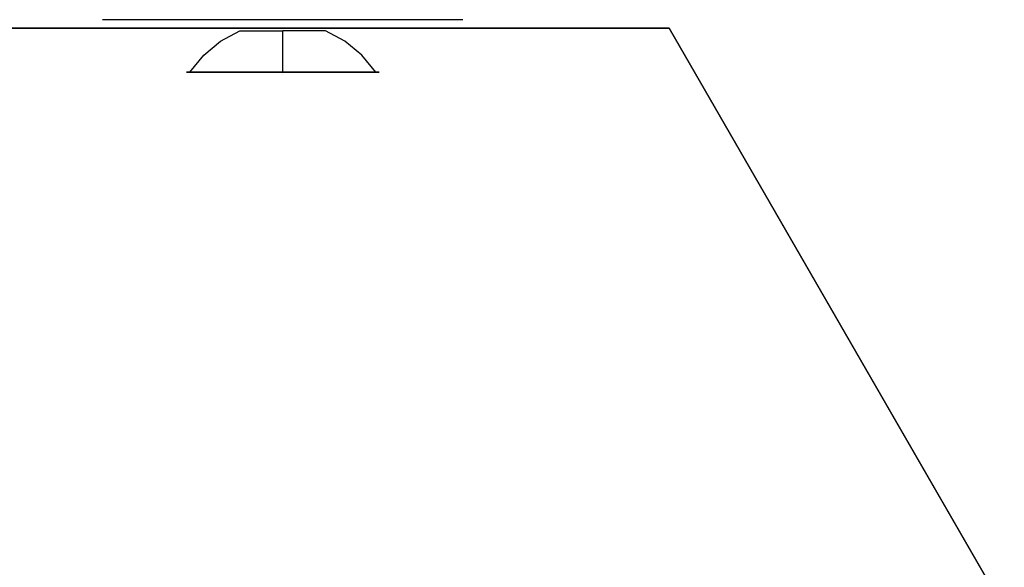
# Model space of a CAD drawing. Header units: millimetres. Extents: x -190 to 190, y -1666 to 194.
# Tile 5 of 5: x -63 to 172, y 63 to 194. Entities that reach past the tile are written whole.
import ezdxf

# ---------------------------------------------------------------- set-up
doc = ezdxf.new("R2010")
doc.units = ezdxf.units.MM
doc.layers.add('KF_CA_1215_9_SPEAKDETAIL', color=250, linetype='Continuous')
doc.layers.add('KF_CA_1215_9_SPEAKER', color=253, linetype='Continuous')

# ---------------------------------------------------------------- blocks, each defined once
blk = doc.blocks.new('CA 1215-9')
at = {"layer": 'KF_CA_1215_9_SPEAKDETAIL'}
for points, invisible_edges in [([(-185.29, 26.91), (-181.24, 30.23), (-181.24, 28.54, -8.5), (-185.29, 25.47, -7.22)], 15), ([(-185.29, 25.47, 7.22), (-181.24, 28.54, 8.5), (-181.24, 30.23), (-185.29, 26.91)], 11), ([(-185.29, 25.47, -7.22), (-181.24, 28.54, -8.5), (-181.24, 23.73, -15.7), (-185.29, 21.38, -13.35)], 15), ([(-185.29, 21.38, 13.35), (-181.24, 23.73, 15.7), (-181.24, 28.54, 8.5), (-185.29, 25.47, 7.22)], 15), ([(-188.61, 22.86), (-185.29, 26.91), (-185.29, 25.47, -7.22), (-188.61, 21.73, -5.68)], 15), ([(-188.61, 21.73, 5.68), (-185.29, 25.47, 7.22), (-185.29, 26.91), (-188.61, 22.86)], 11), ([(-188.61, 21.73, -5.68), (-185.29, 25.47, -7.22), (-185.29, 21.38, -13.35), (-188.61, 18.52, -10.49)], 15), ([(-188.61, 18.52, 10.49), (-185.29, 21.38, 13.35), (-185.29, 25.47, 7.22), (-188.61, 21.73, 5.68)], 15), ([(-185.29, 21.38, -13.35), (-181.24, 23.73, -15.7), (-181.24, 16.53, -20.51), (-185.29, 15.25, -17.44)], 15), ([(-185.29, 15.25, 17.44), (-181.24, 16.53, 20.51), (-181.24, 23.73, 15.7), (-185.29, 21.38, 13.35)], 15), ([(-191.08, 17.47, 3.91), (-188.61, 21.73, 5.68), (-188.61, 22.86), (-191.08, 18.25)], 11), ([(-191.08, 18.25), (-188.61, 22.86), (-188.61, 21.73, -5.68), (-191.08, 17.47, -3.91)], 15), ([(-191.08, 17.47, -3.91), (-188.61, 21.73, -5.68), (-188.61, 18.52, -10.49), (-191.08, 15.25, -7.22)], 15), ([(-191.08, 15.25, 7.22), (-188.61, 18.52, 10.49), (-188.61, 21.73, 5.68), (-191.08, 17.47, 3.91)], 15), ([(-188.61, 13.71, 13.7), (-185.29, 15.25, 17.44), (-185.29, 21.38, 13.35), (-188.61, 18.52, 10.49)], 15), ([(-188.61, 18.52, -10.49), (-185.29, 21.38, -13.35), (-185.29, 15.25, -17.44), (-188.61, 13.71, -13.7)], 15), ([(-191.08, 15.25, -7.22), (-188.61, 18.52, -10.49), (-188.61, 13.71, -13.7), (-191.08, 11.94, -9.44)], 15), ([(-191.08, 11.94, 9.44), (-188.61, 13.71, 13.7), (-188.61, 18.52, 10.49), (-191.08, 15.25, 7.22)], 15), ([(-191.08, 17.47, 3.91), (-191.08, 18.25), (-191.08, 8.03)], 13), ([(-191.08, 18.25), (-191.08, 17.47, -3.91), (-191.08, 8.03)], 15), ([(-191.08, 15.25, 7.22), (-191.08, 17.47, 3.91), (-191.08, 8.03)], 15), ([(-191.08, 17.47, -3.91), (-191.08, 15.25, -7.22), (-191.08, 8.03)], 15), ([(-185.29, 15.25, -17.44), (-181.24, 16.53, -20.51), (-181.24, 8.03, -22.2), (-185.29, 8.03, -18.88)], 11), ([(-185.29, 8.03, 18.88), (-181.24, 8.03, 22.2), (-181.24, 16.53, 20.51), (-185.29, 15.25, 17.44)], 15), ([(-191.08, 11.94, 9.44), (-191.08, 15.25, 7.22), (-191.08, 8.03)], 15), ([(-191.08, 15.25, -7.22), (-191.08, 11.94, -9.44), (-191.08, 8.03)], 15), ([(-188.61, 8.03, 14.83), (-185.29, 8.03, 18.88), (-185.29, 15.25, 17.44), (-188.61, 13.71, 13.7)], 15), ([(-188.61, 13.71, -13.7), (-185.29, 15.25, -17.44), (-185.29, 8.03, -18.88), (-188.61, 8.03, -14.83)], 11), ([(-191.08, 8.03, 10.22), (-188.61, 8.03, 14.83), (-188.61, 13.71, 13.7), (-191.08, 11.94, 9.44)], 15), ([(-191.08, 11.94, -9.44), (-188.61, 13.71, -13.7), (-188.61, 8.03, -14.83), (-191.08, 8.03, -10.22)], 11), ([(-191.08, 8.03, 10.22), (-191.08, 11.94, 9.44), (-191.08, 8.03)], 15), ([(-191.08, 11.94, -9.44), (-191.08, 8.03, -10.22), (-191.08, 8.03)], 13), ([(-191.08, 4.12, 9.44), (-191.08, 8.03, 10.22), (-191.08, 8.03)], 13), ([(-191.08, 0.8, 7.22), (-191.08, 4.12, 9.44), (-191.08, 8.03)], 15), ([(-191.08, -1.41, 3.91), (-191.08, 0.8, 7.22), (-191.08, 8.03)], 15), ([(-191.08, -2.19), (-191.08, -1.41, 3.91), (-191.08, 8.03)], 15), ([(-191.08, -1.41, -3.91), (-191.08, -2.19), (-191.08, 8.03)], 13), ([(-191.08, 0.8, -7.22), (-191.08, -1.41, -3.91), (-191.08, 8.03)], 15), ([(-191.08, 4.12, -9.44), (-191.08, 0.8, -7.22), (-191.08, 8.03)], 15), ([(-191.08, 8.03, -10.22), (-191.08, 4.12, -9.44), (-191.08, 8.03)], 15), ([(-191.08, 4.12, 9.44), (-188.61, 2.35, 13.7), (-188.61, 8.03, 14.83), (-191.08, 8.03, 10.22)], 11), ([(-191.08, 8.03, -10.22), (-188.61, 8.03, -14.83), (-188.61, 2.35, -13.7), (-191.08, 4.12, -9.44)], 15), ([(-188.61, 2.35, 13.7), (-185.29, 0.8, 17.44), (-185.29, 8.03, 18.88), (-188.61, 8.03, 14.83)], 11), ([(-188.61, 8.03, -14.83), (-185.29, 8.03, -18.88), (-185.29, 0.8, -17.44), (-188.61, 2.35, -13.7)], 15), ([(-185.29, 8.03, -18.88), (-181.24, 8.03, -22.2), (-181.24, -0.47, -20.51), (-185.29, 0.8, -17.44)], 15), ([(-185.29, 0.8, 17.44), (-181.24, -0.47, 20.51), (-181.24, 8.03, 22.2), (-185.29, 8.03, 18.88)], 11), ([(-191.08, 4.12, -9.44), (-188.61, 2.35, -13.7), (-188.61, -2.46, -10.49), (-191.08, 0.8, -7.22)], 15), ([(-191.08, 0.8, 7.22), (-188.61, -2.46, 10.49), (-188.61, 2.35, 13.7), (-191.08, 4.12, 9.44)], 15), ([(-188.61, -2.46, 10.49), (-185.29, -5.32, 13.35), (-185.29, 0.8, 17.44), (-188.61, 2.35, 13.7)], 15), ([(-188.61, 2.35, -13.7), (-185.29, 0.8, -17.44), (-185.29, -5.32, -13.35), (-188.61, -2.46, -10.49)], 15), ([(-191.08, 0.8, -7.22), (-188.61, -2.46, -10.49), (-188.61, -5.67, -5.68), (-191.08, -1.41, -3.91)], 15), ([(-191.08, -1.41, 3.91), (-188.61, -5.67, 5.68), (-188.61, -2.46, 10.49), (-191.08, 0.8, 7.22)], 15), ([(-185.29, 0.8, -17.44), (-181.24, -0.47, -20.51), (-181.24, -7.67, -15.7), (-185.29, -5.32, -13.35)], 15), ([(-185.29, -5.32, 13.35), (-181.24, -7.67, 15.7), (-181.24, -0.47, 20.51), (-185.29, 0.8, 17.44)], 15), ([(-191.08, -2.19), (-188.61, -6.8), (-188.61, -5.67, 5.68), (-191.08, -1.41, 3.91)], 15), ([(-191.08, -1.41, -3.91), (-188.61, -5.67, -5.68), (-188.61, -6.8), (-191.08, -2.19)], 11), ([(-188.61, -2.46, -10.49), (-185.29, -5.32, -13.35), (-185.29, -9.41, -7.22), (-188.61, -5.67, -5.68)], 15), ([(-188.61, -5.67, 5.68), (-185.29, -9.41, 7.22), (-185.29, -5.32, 13.35), (-188.61, -2.46, 10.49)], 15), ([(-188.61, -6.8), (-185.29, -10.85), (-185.29, -9.41, 7.22), (-188.61, -5.67, 5.68)], 15), ([(-188.61, -5.67, -5.68), (-185.29, -9.41, -7.22), (-185.29, -10.85), (-188.61, -6.8)], 11), ([(-185.29, -5.32, -13.35), (-181.24, -7.67, -15.7), (-181.24, -12.48, -8.5), (-185.29, -9.41, -7.22)], 15), ([(-185.29, -9.41, 7.22), (-181.24, -12.48, 8.5), (-181.24, -7.67, 15.7), (-185.29, -5.32, 13.35)], 15), ([(-185.29, -9.41, -7.22), (-181.24, -12.48, -8.5), (-181.24, -14.17), (-185.29, -10.85)], 11), ([(-185.29, -10.85), (-181.24, -14.17), (-181.24, -12.48, 8.5), (-185.29, -9.41, 7.22)], 15), ([(-193.74, -113.47, -35), (-193.74, -113.47, 35), (-193.74, -115.81, 40.66), (-193.74, -115.81, -40.66)], 4), ([(-193.74, -115.81, -40.66), (-193.74, -115.81, 40.66), (-193.74, -121.47, 43), (-193.74, -121.47, -43)], 5), ([(-193.74, -236.47, -43), (-193.74, -121.47, -43), (-193.74, -121.47, 43), (-193.74, -236.47, 43)], 10), ([(-193.74, -242.13, -40.66), (-193.74, -242.13, 40.66), (-193.74, -236.47, 43), (-193.74, -236.47, -43)], 5), ([(-193.74, -244.47, -35), (-193.74, -244.47, 35), (-193.74, -242.13, 40.66), (-193.74, -242.13, -40.66)], 4)]:
    blk.add_3dface(points, dxfattribs=dict(at, invisible_edges=invisible_edges))
at = {"layer": 'KF_CA_1215_9_SPEAKER'}
blk.add_3dface([(-191.74, 310.53, -92.2), (-191.74, -294.47, -92.2), (-53.18, -294.47, -172.2), (-53.18, 310.53, -172.2)], dxfattribs=at)
for points, invisible_edges in [([(-191.74, 31.03, -92.2), (-191.74, 310.53, -92.2), (-191.74, 310.53, 92.2), (-191.74, 31.03, 92.2)], 8), ([(-191.74, 310.53, -92.2), (-53.18, 310.53, -172.2), (-53.18, 310.53, 172.2), (-191.74, 310.53, 92.2)], 2), ([(-191.74, -14.97, -92.2), (-191.74, 31.03, -92.2), (-191.74, 31.03, -23), (-191.74, -14.97, -23)], 14), ([(-191.74, 31.03, 23), (-191.74, 31.03, 92.2), (-191.74, -14.97, 92.2), (-191.74, -14.97, 23)], 13), ([(-181.24, 31.03), (-181.24, 29.28, -8.8), (-191.74, 29.28, -8.8), (-191.74, 31.03)], 10), ([(-181.24, 29.28, 8.8), (-181.24, 31.03), (-191.74, 31.03), (-191.74, 29.28, 8.8)], 10), ([(-191.74, 31.03, -8.8), (-191.74, 29.28, -8.8), (-191.74, 24.29, -16.26), (-191.74, 31.03, -23)], 13), ([(-191.74, 16.83, -23), (-191.74, 16.83, -21.25), (-191.74, 24.29, -16.26), (-191.74, 31.03, -23)], 13), ([(-191.74, 16.83, 23), (-191.74, 16.83, 21.25), (-191.74, 24.29, 16.26), (-191.74, 31.03, 23)], 13), ([(-191.74, 31.03, 8.8), (-191.74, 29.28, 8.8), (-191.74, 24.29, 16.26), (-191.74, 31.03, 23)], 13), ([(-191.74, 31.03), (-191.74, 29.28, 8.8), (-191.74, 31.03, 8.8)], 14), ([(-191.74, 31.03), (-191.74, 29.28, -8.8), (-191.74, 31.03, -8.8)], 14), ([(-181.24, 28.54, -8.5), (-181.24, 29.28, -8.8), (-181.24, 31.03), (-181.24, 30.23)], 5), ([(-181.24, 30.23), (-181.24, 31.03), (-181.24, 29.28, 8.8), (-181.24, 28.54, 8.5)], 5), ([(-181.24, 29.28, -8.8), (-181.24, 24.29, -16.26), (-191.74, 24.29, -16.26), (-191.74, 29.28, -8.8)], 10), ([(-181.24, 24.29, 16.26), (-181.24, 29.28, 8.8), (-191.74, 29.28, 8.8), (-191.74, 24.29, 16.26)], 10), ([(-181.24, 28.54, 8.5), (-181.24, 30.23), (-180.58, 8.03)], 10), ([(-181.24, 30.23), (-181.24, 28.54, -8.5), (-180.58, 8.03)], 10), ([(-181.24, 23.73, -15.7), (-181.24, 28.54, -8.5), (-181.24, 29.28, -8.8), (-181.24, 24.29, -16.26)], 10), ([(-181.24, 28.54, 8.5), (-181.24, 29.28, 8.8), (-181.24, 24.29, 16.26), (-181.24, 23.73, 15.7)], 5), ([(-181.24, 23.73, 15.7), (-181.24, 28.54, 8.5), (-180.58, 8.03)], 10), ([(-181.24, 28.54, -8.5), (-181.24, 23.73, -15.7), (-180.58, 8.03)], 10), ([(-181.24, 24.29, -16.26), (-181.24, 16.83, -21.25), (-191.74, 16.83, -21.25), (-191.74, 24.29, -16.26)], 10), ([(-181.24, 16.83, 21.25), (-181.24, 24.29, 16.26), (-191.74, 24.29, 16.26), (-191.74, 16.83, 21.25)], 10), ([(-181.24, 16.83, -21.25), (-181.24, 16.53, -20.51), (-181.24, 23.73, -15.7), (-181.24, 24.29, -16.26)], 5), ([(-181.24, 23.73, 15.7), (-181.24, 24.29, 16.26), (-181.24, 16.83, 21.25), (-181.24, 16.53, 20.51)], 5), ([(-181.24, 23.73, -15.7), (-181.24, 16.53, -20.51), (-180.58, 8.03)], 10), ([(-181.24, 16.53, 20.51), (-181.24, 23.73, 15.7), (-180.58, 8.03)], 10), ([(-181.24, 16.83, -21.25), (-181.24, 8.03, -23), (-191.74, 8.03, -23), (-191.74, 16.83, -21.25)], 10), ([(-181.24, 8.03, 23), (-181.24, 16.83, 21.25), (-191.74, 16.83, 21.25), (-191.74, 8.03, 23)], 10), ([(-191.74, 8.03, -23), (-191.74, 16.83, -21.25), (-191.74, 16.83, -23)], 14), ([(-191.74, 8.03, 23), (-191.74, 16.83, 21.25), (-191.74, 16.83, 23)], 14), ([(-181.24, 8.03, -22.2), (-181.24, 8.03, -23), (-181.24, 16.83, -21.25), (-181.24, 16.53, -20.51)], 5), ([(-181.24, 16.53, 20.51), (-181.24, 16.83, 21.25), (-181.24, 8.03, 23), (-181.24, 8.03, 22.2)], 5), ([(-181.24, 16.53, -20.51), (-181.24, 8.03, -22.2), (-180.58, 8.03)], 10), ([(-181.24, 8.03, 22.2), (-181.24, 16.53, 20.51), (-180.58, 8.03)], 10), ([(-181.24, -0.77, 21.25), (-181.24, 8.03, 23), (-191.74, 8.03, 23), (-191.74, -0.77, 21.25)], 10), ([(-181.24, 8.03, -23), (-181.24, -0.77, -21.25), (-191.74, -0.77, -21.25), (-191.74, 8.03, -23)], 10), ([(-191.74, 8.03, -23), (-191.74, -0.77, -21.25), (-191.74, -0.77, -23)], 14), ([(-191.74, 8.03, 23), (-191.74, -0.77, 21.25), (-191.74, -0.77, 23)], 14), ([(-181.24, -0.47, -20.51), (-181.24, -7.67, -15.7), (-180.58, 8.03)], 10), ([(-181.24, 8.03, -22.2), (-181.24, -0.47, -20.51), (-180.58, 8.03)], 10), ([(-181.24, 8.03, -22.2), (-181.24, 8.03, -23), (-181.24, -0.77, -21.25), (-181.24, -0.47, -20.51)], 5), ([(-181.24, -0.47, 20.51), (-181.24, 8.03, 22.2), (-180.58, 8.03)], 10), ([(-181.24, -7.67, 15.7), (-181.24, -0.47, 20.51), (-180.58, 8.03)], 10), ([(-181.24, -12.48, 8.5), (-181.24, -7.67, 15.7), (-180.58, 8.03)], 10), ([(-181.24, -14.17), (-181.24, -12.48, 8.5), (-180.58, 8.03)], 10), ([(-181.24, -12.48, -8.5), (-181.24, -14.17), (-180.58, 8.03)], 10), ([(-181.24, -7.67, -15.7), (-181.24, -12.48, -8.5), (-180.58, 8.03)], 10), ([(-181.24, 8.03, 22.2), (-181.24, 8.03, 23), (-181.24, -0.77, 21.25), (-181.24, -0.47, 20.51)], 5), ([(-181.24, -8.23, 16.26), (-181.24, -0.77, 21.25), (-191.74, -0.77, 21.25), (-191.74, -8.23, 16.26)], 10), ([(-181.24, -0.77, -21.25), (-181.24, -8.23, -16.26), (-191.74, -8.23, -16.26), (-191.74, -0.77, -21.25)], 10), ([(-191.74, -0.77, -23), (-191.74, -0.77, -21.25), (-191.74, -8.23, -16.26), (-191.74, -14.97, -23)], 13), ([(-191.74, -0.77, 23), (-191.74, -0.77, 21.25), (-191.74, -8.23, 16.26), (-191.74, -14.97, 23)], 13), ([(-181.24, -0.47, -20.51), (-181.24, -0.77, -21.25), (-181.24, -8.23, -16.26), (-181.24, -7.67, -15.7)], 5), ([(-181.24, -0.47, 20.51), (-181.24, -0.77, 21.25), (-181.24, -8.23, 16.26), (-181.24, -7.67, 15.7)], 5), ([(-181.24, -13.22, 8.8), (-181.24, -8.23, 16.26), (-191.74, -8.23, 16.26), (-191.74, -13.22, 8.8)], 10), ([(-181.24, -8.23, -16.26), (-181.24, -13.22, -8.8), (-191.74, -13.22, -8.8), (-191.74, -8.23, -16.26)], 10), ([(-191.74, -14.97, -8.8), (-191.74, -13.22, -8.8), (-191.74, -8.23, -16.26), (-191.74, -14.97, -23)], 13), ([(-191.74, -14.97, 8.8), (-191.74, -13.22, 8.8), (-191.74, -8.23, 16.26), (-191.74, -14.97, 23)], 13), ([(-181.24, -8.23, -16.26), (-181.24, -13.22, -8.8), (-181.24, -12.48, -8.5), (-181.24, -7.67, -15.7)], 10), ([(-181.24, -13.22, 8.8), (-181.24, -12.48, 8.5), (-181.24, -7.67, 15.7), (-181.24, -8.23, 16.26)], 5), ([(-181.24, -14.97), (-181.24, -13.22, 8.8), (-191.74, -13.22, 8.8), (-191.74, -14.97)], 10), ([(-181.24, -13.22, -8.8), (-181.24, -14.97), (-191.74, -14.97), (-191.74, -13.22, -8.8)], 10), ([(-191.74, -14.97), (-191.74, -13.22, 8.8), (-191.74, -14.97, 8.8)], 14), ([(-191.74, -14.97), (-191.74, -13.22, -8.8), (-191.74, -14.97, -8.8)], 14), ([(-181.24, -14.97), (-181.24, -14.17), (-181.24, -12.48, 8.5), (-181.24, -13.22, 8.8)], 5), ([(-181.24, -13.22, -8.8), (-181.24, -14.97), (-181.24, -14.17), (-181.24, -12.48, -8.5)], 10), ([(-191.74, -294.47, -92.2), (-191.74, -14.97, -92.2), (-191.74, -14.97, 92.2), (-191.74, -294.47, 92.2)], 2), ([(-191.74, -294.47, 92.2), (-53.18, -294.47, 172.2), (-53.18, -294.47, -172.2), (-191.74, -294.47, -92.2)], 2)]:
    blk.add_3dface(points, dxfattribs=dict(at, invisible_edges=invisible_edges))

msp = doc.modelspace()

# ---------------------------------------------------------------- block references
at = {"color": 1, "extrusion": (-1, 0, 0)}
msp.add_blockref('CA 1215-9', (0, 0), dxfattribs=at)

doc.saveas('drawing.dxf')
